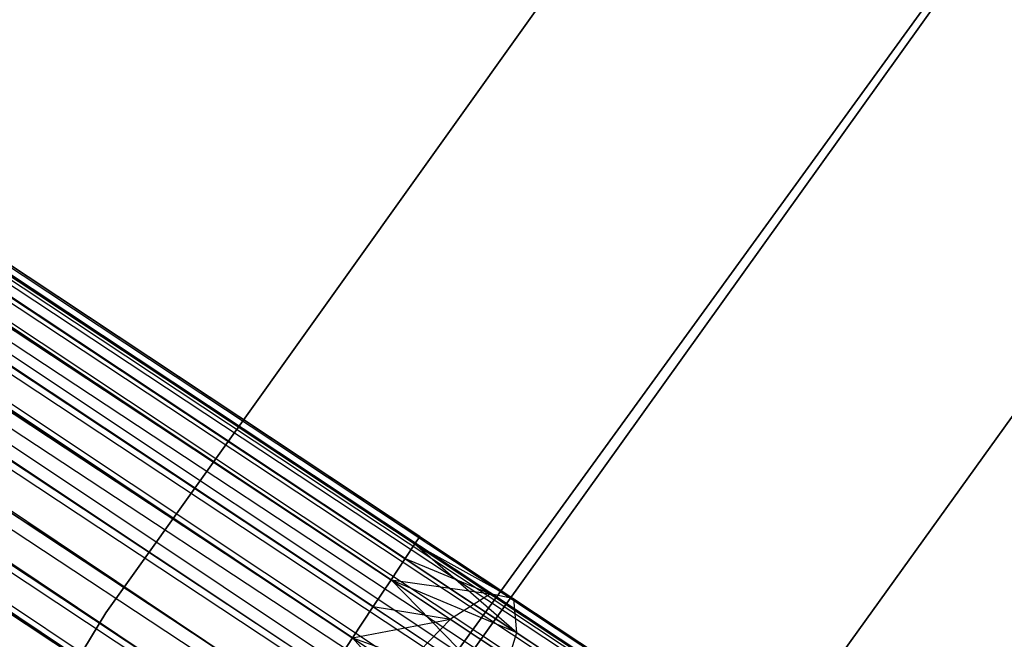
# Model space of a CAD drawing. Extents: x -189 to 189, y -189 to 189.
# Tile 209 of 256: x -53.43 to -48.67, y 34.8 to 37.79. Entities that reach past the tile are written whole.
import ezdxf

# ---------------------------------------------------------------- set-up
doc = ezdxf.new("R2010")
doc.units = 0
doc.header["$LTSCALE"] = 25.4
doc.layers.get('0').update_dxf_attribs({"linetype": 'CONTINUOUS'})

# ---------------------------------------------------------------- blocks, each defined once
blk = doc.blocks.new('CAMELEON-KENAI-C-12244_STL')
at = {"color": 0}
for p, q in [((-139.9151, 93.8376, -9.809), (-35.4894, 24.6947, -9.6045)), ((-139.9151, 93.8376, -9.809), (-35.4894, 24.6947, -9.3955)), ((-139.9151, 93.8376, -9.809), (-35.5134, 24.6585, -9.809)), ((-139.9151, 93.8376, -9.809), (-35.5134, 24.6585, -9.809)), ((-139.9151, 93.8376, -9.809), (-35.4894, 24.6947, -9.6045)), ((-139.9151, 93.8376, -9.809), (-35.4894, 24.6947, -9.3955)), ((-139.8911, 93.8738, -9.3955), (-35.4894, 24.6947, -9.3955)), ((-139.8911, 93.8738, -9.3955), (-35.4894, 24.6947, -9.3955)), ((-139.8911, 93.8738, -9.3955), (-35.5134, 24.6585, -9.191)), ((-139.8911, 93.8738, -9.3955), (-35.5134, 24.6585, -9.191)), ((-139.9621, 93.7667, -9), (-35.5134, 24.6585, -9.191)), ((-139.9621, 93.7667, -9), (-35.5134, 24.6585, -9.191)), ((-139.9621, 93.7667, -9), (-35.5604, 24.5876, -9)), ((-35.714, 24.3557, -8.691), (-139.9621, 93.7667, -9)), ((-35.714, 24.3557, -8.691), (-139.9621, 93.7667, -9)), ((-35.6282, 24.4852, -8.8309), (-139.9621, 93.7667, -9)), ((-35.6282, 24.4852, -8.8309), (-139.9621, 93.7667, -9)), ((-139.9621, 93.7667, -9), (-35.5604, 24.5876, -9)), ((-140.03, 93.6643, -10.1691), (-35.6282, 24.4852, -10.1691)), ((-140.03, 93.6643, -10.1691), (-35.6282, 24.4852, -10.1691)), ((-140.03, 93.6643, -10.1691), (-35.5604, 24.5876, -10)), ((-140.03, 93.6643, -10.1691), (-35.5604, 24.5876, -10)), ((-140.03, 93.6643, -10.1691), (-35.5134, 24.6585, -9.809)), ((-140.03, 93.6643, -10.1691), (-35.5134, 24.6585, -9.809)), ((-140.1158, 93.5348, -8.691), (-35.714, 24.3557, -8.691)), ((-35.9239, 24.039, -8.5219), (-140.1158, 93.5348, -8.691)), ((-35.9239, 24.039, -8.5219), (-140.1158, 93.5348, -8.691)), ((-35.814, 24.2048, -8.5864), (-140.1158, 93.5348, -8.691)), ((-35.814, 24.2048, -8.5864), (-140.1158, 93.5348, -8.691)), ((-140.1158, 93.5348, -8.691), (-35.714, 24.3557, -8.691)), ((-140.2158, 93.3839, -10.4135), (-35.814, 24.2048, -10.4135)), ((-140.2158, 93.3839, -10.4135), (-35.814, 24.2048, -10.4135)), ((-140.2158, 93.3839, -10.4135), (-35.714, 24.3557, -10.309)), ((-140.2158, 93.3839, -10.4135), (-35.714, 24.3557, -10.309)), ((-140.2158, 93.3839, -10.4135), (-35.6282, 24.4852, -10.1691)), ((-140.2158, 93.3839, -10.4135), (-35.6282, 24.4852, -10.1691)), ((-35.9239, 24.039, -8.5219), (-140.3256, 93.2181, -8.5219)), ((-35.9239, 24.039, -8.5219), (-140.3256, 93.2181, -8.5219)), ((-35.814, 24.2048, -10.4135), (-140.4404, 93.0448, -10.5)), ((-36.0387, 23.8657, -8.5), (-140.4404, 93.0448, -8.5)), ((-36.0387, 23.8657, -8.5), (-140.4404, 93.0448, -8.5)), ((-35.9239, 24.039, -10.4781), (-140.4404, 93.0448, -10.5)), ((-35.814, 24.2048, -10.4135), (-140.4404, 93.0448, -10.5)), ((-35.9239, 24.039, -10.4781), (-140.4404, 93.0448, -10.5)), ((-36.0387, 23.8657, -10.5), (-140.4404, 93.0448, -10.5)), ((-36.0387, 23.8657, -10.5), (-140.4404, 93.0448, -10.5)), ((-140.5553, 92.8715, -8.5219), (-36.1536, 23.6924, -8.5219)), ((-36.2634, 23.5267, -8.5864), (-140.5553, 92.8715, -8.5219)), ((-36.2634, 23.5267, -8.5864), (-140.5553, 92.8715, -8.5219)), ((-140.5553, 92.8715, -8.5219), (-36.1536, 23.6924, -8.5219)), ((-140.6651, 92.7057, -10.4135), (-36.2634, 23.5267, -10.4135)), ((-36.0387, 23.8657, -10.5), (-140.6651, 92.7057, -10.4135)), ((-36.0387, 23.8657, -10.5), (-140.6651, 92.7057, -10.4135)), ((-36.1536, 23.6924, -10.4781), (-140.6651, 92.7057, -10.4135)), ((-36.1536, 23.6924, -10.4781), (-140.6651, 92.7057, -10.4135)), ((-140.6651, 92.7057, -10.4135), (-36.2634, 23.5267, -10.4135)), ((-51.5186, 35.2639, -159.191), (-133.4791, 89.6251, -159.6045)), ((-51.5186, 35.2639, -159.191), (-133.4791, 89.6251, -159.6045)), ((-51.4945, 35.3002, -159.3955), (-133.4791, 89.6251, -159.6045)), ((-51.4945, 35.3002, -159.3955), (-133.4791, 89.6251, -159.6045)), ((-51.4945, 35.3002, -159.6045), (-133.4791, 89.6251, -159.6045)), ((-51.4945, 35.3002, -159.6045), (-133.4791, 89.6251, -159.6045)), ((-51.5186, 35.2639, -159.809), (-133.4791, 89.6251, -159.6045)), ((-51.5186, 35.2639, -159.809), (-133.4791, 89.6251, -159.6045)), ((-51.6334, 35.0906, -158.8309), (-133.5031, 89.5889, -159.191)), ((-51.5655, 35.193, -159), (-133.5031, 89.5889, -159.191)), ((-51.6334, 35.0906, -158.8309), (-133.5031, 89.5889, -159.191)), ((-51.5655, 35.193, -159), (-133.5031, 89.5889, -159.191)), ((-51.5186, 35.2639, -159.191), (-133.5031, 89.5889, -159.191)), ((-51.5186, 35.2639, -159.191), (-133.5031, 89.5889, -159.191)), ((-51.5186, 35.2639, -159.809), (-133.5501, 89.518, -160)), ((-51.5655, 35.193, -160), (-133.5501, 89.518, -160)), ((-51.5186, 35.2639, -159.809), (-133.5501, 89.518, -160)), ((-51.5655, 35.193, -160), (-133.5501, 89.518, -160)), ((-51.6334, 35.0906, -160.1691), (-133.5501, 89.518, -160)), ((-51.6334, 35.0906, -160.1691), (-133.5501, 89.518, -160)), ((-51.8192, 34.8102, -158.5865), (-133.6179, 89.4155, -158.8309)), ((-51.7192, 34.9611, -158.691), (-133.6179, 89.4155, -158.8309)), ((-51.8192, 34.8102, -158.5865), (-133.6179, 89.4155, -158.8309)), ((-51.7192, 34.9611, -158.691), (-133.6179, 89.4155, -158.8309)), ((-51.6334, 35.0906, -158.8309), (-133.6179, 89.4155, -158.8309)), ((-51.6334, 35.0906, -158.8309), (-133.6179, 89.4155, -158.8309)), ((-51.6334, 35.0906, -160.1691), (-133.7038, 89.286, -160.309)), ((-51.7192, 34.9611, -160.309), (-133.7038, 89.286, -160.309)), ((-51.6334, 35.0906, -160.1691), (-133.7038, 89.286, -160.309)), ((-51.7192, 34.9611, -160.309), (-133.7038, 89.286, -160.309)), ((-51.8192, 34.8102, -160.4135), (-133.7038, 89.286, -160.309)), ((-51.8192, 34.8102, -160.4135), (-133.7038, 89.286, -160.309)), ((-52.0439, 34.4711, -158.5), (-133.8038, 89.1351, -158.5865)), ((-51.929, 34.6444, -158.5219), (-133.8038, 89.1351, -158.5865)), ((-52.0439, 34.4711, -158.5), (-133.8038, 89.1351, -158.5865)), ((-51.929, 34.6444, -158.5219), (-133.8038, 89.1351, -158.5865)), ((-51.8192, 34.8102, -158.5865), (-133.8038, 89.1351, -158.5865)), ((-51.8192, 34.8102, -158.5865), (-133.8038, 89.1351, -158.5865)), ((-51.8192, 34.8102, -160.4135), (-133.9136, 88.9694, -160.4781)), ((-51.8192, 34.8102, -160.4135), (-133.9136, 88.9694, -160.4781)), ((-51.929, 34.6444, -160.4781), (-133.9136, 88.9694, -160.4781)), ((-51.929, 34.6444, -160.4781), (-133.9136, 88.9694, -160.4781)), ((-134.0284, 88.7961, -158.5), (-52.0439, 34.4711, -158.5)), ((-52.0439, 34.4711, -160.5), (-134.0284, 88.7961, -160.5)), ((-52.0439, 34.4711, -160.5), (-134.0284, 88.7961, -160.5)), ((-52.2685, 34.1321, -158.5865), (-134.0284, 88.7961, -158.5)), ((-52.2685, 34.1321, -158.5865), (-134.0284, 88.7961, -158.5)), ((-52.1587, 34.2978, -158.5219), (-134.0284, 88.7961, -158.5)), ((-52.1587, 34.2978, -158.5219), (-134.0284, 88.7961, -158.5)), ((-134.0284, 88.7961, -158.5), (-52.0439, 34.4711, -158.5)), ((-52.1587, 34.2978, -160.4781), (-134.1433, 88.6227, -160.4781)), ((-52.1587, 34.2978, -160.4781), (-134.1433, 88.6227, -160.4781)), ((-52.2685, 34.1321, -160.4135), (-134.1433, 88.6227, -160.4781)), ((-52.2685, 34.1321, -160.4135), (-134.1433, 88.6227, -160.4781)), ((-52.2685, 34.1321, -158.5865), (-134.2531, 88.457, -158.5865)), ((-52.2685, 34.1321, -158.5865), (-134.2531, 88.457, -158.5865)), ((-52.2685, 34.1321, -160.4135), (-134.3531, 88.3061, -160.309)), ((-52.2685, 34.1321, -160.4135), (-134.3531, 88.3061, -160.309)), ((-50.2497, 38.7968, -160.5), (-53.0089, 34.932, -160.5)), ((-53.0089, 34.932, -170), (-50.2497, 38.7968, -170)), ((-50.2497, 38.7968, -160.5), (-53.0089, 34.932, -160.5)), ((-53.0089, 34.932, -170), (-50.2497, 38.7968, -170)), ((-51.5091, 34.479, -160.5), (-48.7534, 38.277, -160.5)), ((-48.7534, 38.277, -170), (-51.5091, 34.479, -170)), ((-48.7534, 38.277, -170), (-51.5091, 34.479, -170)), ((-51.5091, 34.479, -160.5), (-48.7534, 38.277, -160.5)), ((-51.6719, 34.1438, -167), (-48.9754, 37.911, -167)), ((-48.9754, 37.911, -168), (-51.6719, 34.1438, -168)), ((-51.6719, 34.1438, -167), (-48.9754, 37.911, -167)), ((-48.9754, 37.911, -168), (-51.6719, 34.1438, -168)), ((-49.8749, 34.1571, -165), (-48.2312, 36.4416, -165)), ((-48.2312, 36.4416, -167), (-49.8749, 34.1571, -167)), ((-48.2312, 36.4416, -167), (-49.8749, 34.1571, -167)), ((-49.8749, 34.1571, -165), (-48.2312, 36.4416, -165)), ((-51.5655, 35.193, -159), (-51.5186, 35.2639, -159.191)), ((-51.5186, 35.2639, -159.809), (-51.5655, 35.193, -160)), ((-51.5186, 35.2639, -159.809), (-51.5655, 35.193, -160)), ((-51.5655, 35.193, -159), (-51.5186, 35.2639, -159.191)), ((-51.5186, 35.2639, -159.191), (-51.4945, 35.3002, -159.3955)), ((-51.4945, 35.3002, -159.6045), (-51.5186, 35.2639, -159.809)), ((-51.4945, 35.3002, -159.6045), (-51.5186, 35.2639, -159.809)), ((-51.5186, 35.2639, -159.191), (-51.4945, 35.3002, -159.3955)), ((-51.5186, 35.2639, -159.809), (-51.1537, 35.0222, -159.8666)), ((-51.5186, 35.2639, -159.809), (-51.1537, 35.0222, -159.8666)), ((-51.5186, 35.2639, -159.809), (-51.0405, 34.9993, -159.4672)), ((-51.5186, 35.2639, -159.809), (-51.0405, 34.9993, -159.4672)), ((-51.5186, 35.2639, -159.191), (-51.0405, 34.9993, -159.4672)), ((-51.5186, 35.2639, -159.191), (-51.0405, 34.9993, -159.4672)), ((-51.5186, 35.2639, -159.191), (-51.0261, 34.8356, -159.0852)), ((-51.5186, 35.2639, -159.191), (-51.0261, 34.8356, -159.0852)), ((-51.4945, 35.3002, -159.3955), (-51.0405, 34.9993, -159.4672)), ((-51.4945, 35.3002, -159.6045), (-51.0405, 34.9993, -159.4672)), ((-51.4945, 35.3002, -159.6045), (-51.0405, 34.9993, -159.4672)), ((-51.4945, 35.3002, -159.3955), (-51.0405, 34.9993, -159.4672)), ((-51.6334, 35.0906, -158.8309), (-51.5655, 35.193, -159)), ((-51.5655, 35.193, -160), (-51.6334, 35.0906, -160.1691)), ((-51.5655, 35.193, -160), (-51.6334, 35.0906, -160.1691)), ((-51.6334, 35.0906, -158.8309), (-51.5655, 35.193, -159)), ((-51.5655, 35.193, -160), (-51.1537, 35.0222, -159.8666)), ((-51.5655, 35.193, -160), (-51.1537, 35.0222, -159.8666)), ((-51.5655, 35.193, -159), (-51.0261, 34.8356, -159.0852)), ((-51.5655, 35.193, -159), (-51.0261, 34.8356, -159.0852)), ((-51.7192, 34.9611, -158.691), (-51.6334, 35.0906, -158.8309)), ((-51.6334, 35.0906, -160.1691), (-51.7192, 34.9611, -160.309)), ((-51.6334, 35.0906, -160.1691), (-51.7192, 34.9611, -160.309)), ((-51.7192, 34.9611, -158.691), (-51.6334, 35.0906, -158.8309)), ((-51.6334, 35.0906, -160.1691), (-51.3463, 34.9003, -160.2145)), ((-51.6334, 35.0906, -160.1691), (-51.3463, 34.9003, -160.2145)), ((-51.6334, 35.0906, -160.1691), (-51.1537, 35.0222, -159.8666)), ((-51.6334, 35.0906, -160.1691), (-51.1537, 35.0222, -159.8666)), ((-51.6334, 35.0906, -158.8309), (-51.0261, 34.8356, -159.0852)), ((-51.6334, 35.0906, -158.8309), (-51.0261, 34.8356, -159.0852)), ((-51.6334, 35.0906, -158.8309), (-51.1132, 34.5595, -158.7867)), ((-51.6334, 35.0906, -158.8309), (-51.1132, 34.5595, -158.7867)), ((-51.1537, 35.0222, -159.8666), (-51.3463, 34.9003, -160.2145)), ((-51.1537, 35.0222, -159.8666), (-51.3463, 34.9003, -160.2145)), ((-51.0405, 34.9993, -159.4672), (-51.1537, 35.0222, -159.8666)), ((-51.1537, 35.0222, -159.8666), (-50.8137, 34.7969, -160.0356)), ((-51.1537, 35.0222, -159.8666), (-50.8137, 34.7969, -160.0356)), ((-51.0405, 34.9993, -159.4672), (-51.1537, 35.0222, -159.8666)), ((-51.0261, 34.8356, -159.0852), (-51.0405, 34.9993, -159.4672)), ((-51.0405, 34.9993, -159.4672), (-50.6174, 34.7189, -159.6774)), ((-51.0405, 34.9993, -159.4672), (-50.6174, 34.7189, -159.6774)), ((-51.0261, 34.8356, -159.0852), (-51.0405, 34.9993, -159.4672)), ((-53.0089, 34.932, -160.5), (-55.4716, 30.8718, -160.5)), ((-55.4716, 30.8718, -170), (-53.0089, 34.932, -170)), ((-53.0089, 34.932, -160.5), (-55.4716, 30.8718, -160.5)), ((-55.4716, 30.8718, -170), (-53.0089, 34.932, -170)), ((-53.0089, 34.932, -160.5), (-53.0089, 34.932, -170)), ((-53.0089, 34.932, -160.5), (-53.0089, 34.932, -170)), ((-51.8192, 34.8102, -158.5865), (-51.7192, 34.9611, -158.691)), ((-51.7192, 34.9611, -160.309), (-51.8192, 34.8102, -160.4135)), ((-51.7192, 34.9611, -160.309), (-51.8192, 34.8102, -160.4135)), ((-51.8192, 34.8102, -158.5865), (-51.7192, 34.9611, -158.691)), ((-51.7192, 34.9611, -160.309), (-51.3463, 34.9003, -160.2145)), ((-51.7192, 34.9611, -160.309), (-51.3463, 34.9003, -160.2145)), ((-51.7192, 34.9611, -158.691), (-51.1132, 34.5595, -158.7867)), ((-51.7192, 34.9611, -158.691), (-51.1132, 34.5595, -158.7867)), ((-51.8192, 34.8102, -160.4135), (-51.3463, 34.9003, -160.2145)), ((-51.8192, 34.8102, -160.4135), (-51.3463, 34.9003, -160.2145)), ((-51.3463, 34.9003, -160.2145), (-51.5848, 34.6549, -160.4506)), ((-51.3463, 34.9003, -160.2145), (-51.5848, 34.6549, -160.4506)), ((-51.3463, 34.9003, -160.2145), (-51.0787, 34.723, -160.3474)), ((-51.3463, 34.9003, -160.2145), (-51.0787, 34.723, -160.3474)), ((-51.1132, 34.5595, -158.7867), (-51.0261, 34.8356, -159.0852)), ((-51.1132, 34.5595, -158.7867), (-51.0261, 34.8356, -159.0852)), ((-51.0261, 34.8356, -159.0852), (-50.5235, 34.5026, -159.3349)), ((-51.0261, 34.8356, -159.0852), (-50.5235, 34.5026, -159.3349)), ((-51.929, 34.6444, -158.5219), (-51.8192, 34.8102, -158.5865)), ((-51.8192, 34.8102, -160.4135), (-51.929, 34.6444, -160.4781)), ((-51.8192, 34.8102, -160.4135), (-51.929, 34.6444, -160.4781)), ((-51.929, 34.6444, -158.5219), (-51.8192, 34.8102, -158.5865)), ((-51.8192, 34.8102, -160.4135), (-51.5848, 34.6549, -160.4506)), ((-51.8192, 34.8102, -160.4135), (-51.5848, 34.6549, -160.4506)), ((-51.8192, 34.8102, -158.5865), (-51.1132, 34.5595, -158.7867)), ((-51.8192, 34.8102, -158.5865), (-51.1132, 34.5595, -158.7867)), ((-51.8192, 34.8102, -158.5865), (-51.2865, 34.2187, -158.6233)), ((-51.8192, 34.8102, -158.5865), (-51.2865, 34.2187, -158.6233))]:
    blk.add_line(p, q, dxfattribs=at)

msp = doc.modelspace()

# ---------------------------------------------------------------- block references
at = {"color": 0}
msp.add_blockref('CAMELEON-KENAI-C-12244_STL', (0, 0), dxfattribs=at)

doc.saveas('drawing.dxf')
